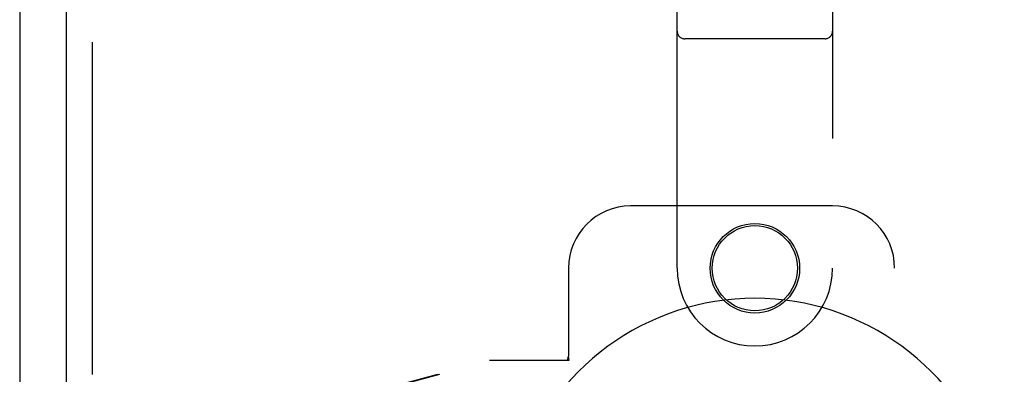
# Model space of a CAD drawing. Header units: inches. Extents: x 0 to 243, y 0 to 157.
# Tile 13 of 25: x 78.53 to 82.49, y 85.58 to 87. Entities that reach past the tile are written whole.
import ezdxf

# ---------------------------------------------------------------- set-up
doc = ezdxf.new("R2010")
doc.units = ezdxf.units.IN
doc.header["$LTSCALE"] = 13.357143
doc.header["$MEASUREMENT"] = 0
doc.linetypes.add('HIDDEN', pattern=[0.2, 0.1, -0.1])
doc.layers.add('MASTER_DOOR_ASSEMBLY', color=7, linetype='CONTINUOUS')
doc.layers.add('SLAVE_DOOR_ASSEMBLY', color=7, linetype='CONTINUOUS')

msp = doc.modelspace()

# ---------------------------------------------------------------- linework, layer by layer
at = {"layer": 'MASTER_DOOR_ASSEMBLY', "color": 3, "linetype": 'Continuous'}
msp.add_line((78.7184, 118.9696), (78.7184, 50.7876), dxfattribs=at)
at = {"layer": 'MASTER_DOOR_ASSEMBLY', "color": 8, "linetype": 'HIDDEN'}
for p, q in [((78.8224, 118.9696), (78.8224, 50.7876)), ((81.1774, 86.0033), (81.1774, 87.8608)), ((81.8024, 87.8608), (81.8024, 86.0033)), ((81.7724, 86.9258), (81.2074, 86.9258)), ((81.8024, 86.2536), (80.9899, 86.2536)), ((80.7399, 86.0036), (80.7399, 85.6504)), ((82.0524, 83.7536), (82.0524, 86.0036)), ((80.7355, 85.6336), (80.7399, 85.6504)), ((80.743, 85.6336), (80.7399, 85.6504)), ((78.9246, 85.2313), (80.422, 85.6336)), ((78.9322, 85.2313), (80.4297, 85.6336)), ((80.422, 85.6336), (80.743, 85.6336))]:
    msp.add_line(p, q, dxfattribs=at)
for centre, radius in [((81.4899, 86.0033), 0.18), ((81.4899, 86.0036), 0.1715)]:
    msp.add_circle(centre, radius, dxfattribs=at)
for centre, radius, start, end in [((81.2074, 86.9558), 0.03, 180, 270), ((81.7724, 86.9558), 0.03, 270, 360), ((80.9899, 86.0036), 0.25, 90, 180), ((81.8024, 86.0036), 0.25, 0, 90), ((81.4899, 86.0033), 0.3125, 180, 360)]:
    msp.add_arc(centre, radius, start, end, dxfattribs=at)
at = {"layer": 'MASTER_DOOR_ASSEMBLY', "color": 7, "linetype": 'Continuous'}
msp.add_arc((81.4899, 84.8786), 1.0039, 305.5066, 234.4934, dxfattribs=at)
at = {"layer": 'SLAVE_DOOR_ASSEMBLY', "color": 3, "linetype": 'Continuous'}
msp.add_line((78.5309, 119.1044), (78.5309, 50.6528), dxfattribs=at)

doc.saveas('drawing.dxf')
